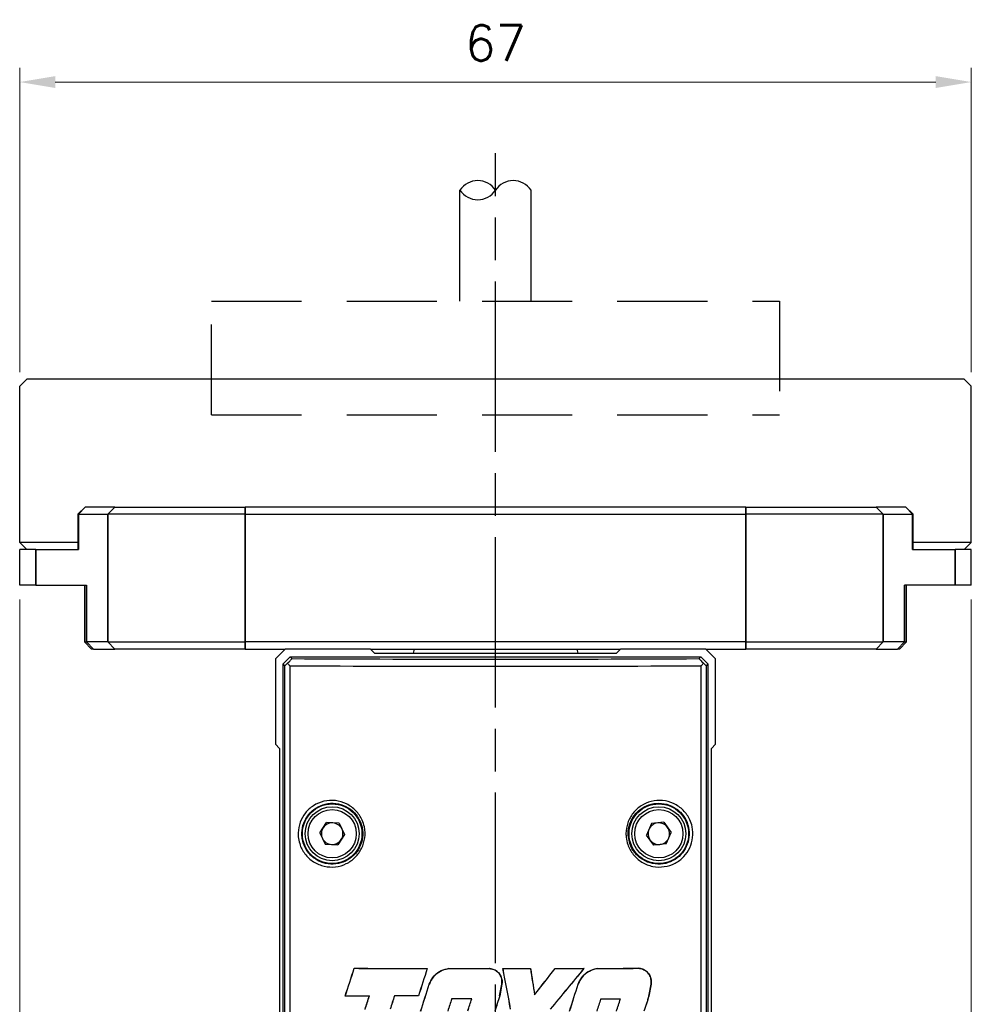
# Model space of a CAD drawing. Header units: millimetres. Extents: x 399 to 6076, y -1991 to 1602.
# Tile 89 of 256: x 4781 to 4848, y -1092 to -1023. Entities that reach past the tile are written whole.
import ezdxf

# ---------------------------------------------------------------- set-up
doc = ezdxf.new("R2010")
doc.units = ezdxf.units.MM
doc.linetypes.add('AM_ISO08W050', pattern=[18, 12, -1.5, 3, -1.5])
doc.linetypes.add('HIDDEN', pattern=[9.525, 6.35, -3.175])
for name, color, linetype, lineweight in [('AM_5', 3, 'Continuous', 25), ('AM_7', 4, 'AM_ISO08W050', 25), ('可見 (ISO)', 7, 'Continuous', 25), ('窄部可見 (ISO)', 7, 'Continuous', 35)]:
    doc.layers.add(name, color=color, linetype=linetype, lineweight=lineweight)
doc.layers.add('S20', color=7, linetype='Continuous')
doc.styles.add('尺寸標註', font='romans.shx', dxfattribs={"bigfont": 'CHINESET.SHX'})
doc.dimstyles.new('CNS1$0', dxfattribs={"dimtxt": 2.5, "dimasz": 2.5, "dimexe": 1, "dimexo": 1, "dimgap": 1.5, "dimtad": 1, "dimtoh": 1, "dimdec": 1, "dimdsep": 46, "dimtxsty": '尺寸標註', "dimcen": 0, "dimclrd": 2, "dimclre": 2, "dimclrt": 1, "dimadec": 0, "dimazin": 2, "dimtp": 0.1, "dimtm": 0.1, "dimtfac": 0.71, "dimtdec": 1, "dimtmove": 0, "dimatfit": 0, "dimfxl": 0, "dimlwd": 13, "dimlwe": 13, "dimarcsym": 0})

# ---------------------------------------------------------------- blocks, each defined once
blk = doc.blocks.new('*D351')
at = {"layer": 'AM_5', "color": 2, "lineweight": 13}
for p, q in [((4780.655, -1047.644), (4780.655, -1026.222)), ((4847.655, -1047.644), (4847.655, -1026.222)), ((4783.155, -1027.222), (4845.155, -1027.222))]:
    blk.add_line(p, q, dxfattribs=at)
at = {"layer": 'AM_5', "color": 2}
for points in [[(4783.155, -1026.805), (4783.155, -1027.638), (4780.655, -1027.222)], [(4845.155, -1026.805), (4845.155, -1027.638), (4847.655, -1027.222)]]:
    blk.add_solid(points, dxfattribs=at)
at = {"layer": 'Defpoints', "color": 0}
for p in [(4847.655, -1027.222), (4780.655, -1048.644), (4847.655, -1048.644)]:
    blk.add_point(p, dxfattribs=at)
at = {"layer": 'AM_5', "color": 1, "insert": (4814.155, -1024.472), "char_height": 2.5, "attachment_point": 5, "style": '尺寸標註'}
blk.add_mtext('67', dxfattribs=at)
blk = doc.blocks.new('*D352')
at = {"layer": 'AM_5', "color": 2, "lineweight": 13}
for p, q in [((4780.655, -1063.644), (4780.655, -1161.48)), ((4847.655, -1063.644), (4847.655, -1161.48)), ((4783.155, -1160.48), (4845.155, -1160.48))]:
    blk.add_line(p, q, dxfattribs=at)
at = {"layer": 'AM_5', "color": 2}
for points in [[(4783.155, -1160.063), (4783.155, -1160.897), (4780.655, -1160.48)], [(4845.155, -1160.063), (4845.155, -1160.897), (4847.655, -1160.48)]]:
    blk.add_solid(points, dxfattribs=at)
at = {"layer": 'Defpoints', "color": 0}
for p in [(4780.655, -1062.644), (4847.655, -1062.644), (4847.655, -1160.48)]:
    blk.add_point(p, dxfattribs=at)
at = {"layer": 'AM_5', "color": 1, "insert": (4814.155, -1157.73), "char_height": 2.5, "attachment_point": 5, "style": '尺寸標註'}
blk.add_mtext('67', dxfattribs=at)
blk = doc.blocks.new('S20-左視-02')
at = {"layer": 'S20', "linetype": 'Continuous', "lineweight": 25}
for p, q in [((-14.803, 31.289), (-15.5, 30.592)), ((-8.803, 31.289), (-14.803, 31.289)), ((-8.503, 30.989), (-8.803, 31.289)), ((8.803, 31.289), (8.503, 30.989)), ((14.803, 31.289), (8.803, 31.289)), ((15.5, 30.592), (14.803, 31.289)), ((-15.5, 30.592), (-15.5, 24.592)), ((-14.95, 30.239), (-14.45, 30.739)), ((-14.45, 30.739), (14.45, 30.739)), ((-14.45, 30.739), (-14.329, 30.618)), ((8.503, 30.989), (-8.503, 30.989)), ((14.329, 30.618), (14.45, 30.739)), ((14.45, 30.739), (14.95, 30.239)), ((15.5, 24.592), (15.5, 30.592)), ((-14.829, 30.118), (-14.95, 30.239)), ((-14.95, -17.211), (-14.95, 30.239)), ((-14.829, -17.09), (-14.829, 30.118)), ((-14.487, 30.118), (-14.487, -17.09)), ((14.487, -17.09), (14.487, 30.118)), ((14.95, 30.239), (14.829, 30.118)), ((14.829, 30.118), (14.829, -17.09)), ((14.95, 30.239), (14.95, -17.211)), ((-15.5, 24.592), (-15.2, 24.292)), ((-15.2, 24.292), (-15.2, 4.639)), ((15.2, 24.292), (15.5, 24.592)), ((15.2, 4.639), (15.2, 24.292)), ((-12.376, 18.341), (-11.893, 19.074)), ((-11.017, 19.022), (-11.893, 19.074)), ((-11.017, 19.022), (-10.624, 18.238)), ((10.982, 18.998), (10.628, 18.195)), ((11.854, 19.092), (10.982, 18.998)), ((11.854, 19.092), (12.372, 18.384)), ((-12.376, 18.341), (-11.983, 17.557)), ((-10.624, 18.238), (-11.107, 17.505)), ((11.146, 17.487), (10.628, 18.195)), ((12.018, 17.581), (12.372, 18.384)), ((-11.983, 17.557), (-11.107, 17.505)), ((12.018, 17.581), (11.146, 17.487)), ((-9.946, 8.815), (-9.943, 8.812)), ((-4.8, 8.8), (-4.805, 8.797)), ((-3.29, 8.798), (-3.289, 8.795)), ((-0.431, 8.796), (-0.431, 8.793)), ((0.528, 8.796), (0.532, 8.793)), ((2.467, 8.797), (2.464, 8.794)), ((4.196, 8.799), (4.197, 8.796)), ((6.233, 8.804), (6.226, 8.8)), ((7.194, 8.806), (7.194, 8.802)), ((10.054, 8.816), (10.054, 8.812)), ((-4.662, 7.69), (-4.659, 7.689)), ((0.291, 6.865), (0.445, 7.695)), ((0.449, 7.695), (0.295, 6.864)), ((0.449, 7.695), (0.445, 7.695)), ((5.82, 7.691), (5.823, 7.689)), ((10.797, 6.859), (10.953, 7.692)), ((10.956, 7.692), (10.801, 6.858)), ((10.956, 7.692), (10.953, 7.692)), ((2.749, 6.946), (2.747, 6.938)), ((-10.584, 6.854), (-10.58, 6.858)), ((-8.884, 6.861), (-8.879, 6.864)), ((-7.113, 6.866), (-7.115, 6.87)), ((-5.425, 6.87), (-5.427, 6.874)), ((-3.084, 6.654), (-3.087, 6.657)), ((-1.678, 6.655), (-1.673, 6.659)), ((0.295, 6.864), (0.291, 6.865)), ((7.406, 6.645), (7.404, 6.649)), ((8.787, 6.641), (8.792, 6.644)), ((10.801, 6.858), (10.797, 6.859))]:
    blk.add_line(p, q, dxfattribs=at)
for centre, radius in [((-11.5, 18.289), 2.1), ((-11.5, 18.289), 1.9), ((11.5, 18.289), 2.1), ((11.5, 18.289), 1.9), ((-11.5, 18.289), 1.7), ((11.5, 18.289), 1.7)]:
    blk.add_circle(centre, radius, dxfattribs=at)
for centre, start, end in [((-11.5, 18.289), 86.62026, 146.62026), ((-11.5, 18.289), 26.62026, 86.62026), ((11.5, 18.289), 96.18126, 156.18126), ((11.5, 18.289), 36.18126, 96.18126), ((11.5, 18.289), 336.18126, 36.18126), ((-11.5, 18.289), 146.62026, 206.62026), ((-11.5, 18.289), 326.62026, 26.62026), ((11.5, 18.289), 156.18126, 216.18126), ((-11.5, 18.289), 206.62026, 266.62026), ((-11.5, 18.289), 266.62026, 326.62026), ((11.5, 18.289), 216.18126, 276.18126), ((11.5, 18.289), 276.18126, 336.18126)]:
    blk.add_arc(centre, 0.76, start, end, dxfattribs=at)
for centre, major_axis, ratio, start_param, end_param in [((0, 31.368), (45.25, 0), 0.017455, 4.390184, 5.034597), ((-14.329, 30.618), (0.5, 0.5), 0.017452, 3.14159, 4.018609), ((0, 30.868), (45.75, 0), 0.017264, 4.390177, 5.034601), ((14.329, 30.619), (-0.5, 0.5), 0.017447, 2.264531, 3.141601), ((0, 42.004), (45.744, 141.072), 0.005384, 4.462316, 4.476645), ((0, 42.004), (45.944, 141.688), 0.005384, 4.463462, 4.477672), ((0, 9.595), (45.75, 0), 0.017455, 4.493247, 4.607284), ((0, 9.595), (45.95, 0), 0.017455, 4.494274, 4.607638), ((0, 21.024), (45.944, 141.688), 0.005384, 1.658945, 1.672579), ((0, 21.024), (45.744, 141.072), 0.005384, 1.659299, 1.673043), ((0, 9.595), (45.75, 0), 0.017455, 4.640421, 4.702966), ((0, 9.595), (45.95, 0), 0.017455, 4.64074, 4.703005), ((0, 9.595), (45.75, 0), 0.017455, 4.723922, 4.766329), ((0, 7.273), (-45.743, 244.773), 0.003206, 4.706339, 4.718013), ((0, 9.595), (45.95, 0), 0.017455, 4.723963, 4.766029), ((0, 7.273), (-45.943, 245.843), 0.003206, 4.706376, 4.717971), ((0, 30.271), (-45.943, 301.508), 0.002629, 1.64169, 1.647863), ((0, 30.271), (-45.743, 300.196), 0.002629, 1.641991, 1.648173), ((0, 4.725), (45.946, 58.772), 0.01075, 4.75845, 4.79011), ((0, 4.725), (45.746, 58.516), 0.01075, 4.758761, 4.790474), ((0, 0.027), (45.946, 55.561), 0.011124, 1.421435, 1.473379), ((0, 0.027), (45.746, 55.319), 0.011124, 1.420671, 1.472975), ((0, 9.595), (45.75, 0), 0.017455, 4.804225, 4.849063), ((0, 9.595), (45.95, 0), 0.017455, 4.803861, 4.848299), ((0, 9.595), (45.75, 0), 0.017455, 4.870294, 4.93395), ((0, 9.595), (45.95, 0), 0.017455, 4.869606, 4.932967), ((0, 24.775), (45.744, 142.233), 0.005344, 4.580314, 4.593694), ((0, 24.775), (45.944, 142.854), 0.005344, 4.580925, 4.594213), ((0, -7.814), (45.744, 142.233), 0.005344, 4.809988, 4.823334), ((0, -7.814), (45.944, 142.854), 0.005344, 4.809594, 4.822849), ((0, 6.077), (45.75, 0), 0.017455, 1.766226, 1.804267), ((0, 6.077), (45.95, 0), 0.017455, 1.765256, 1.803121), ((0, 37.034), (45.744, 142.233), 0.005344, 4.493591, 4.500344), ((0, 37.034), (45.944, 142.854), 0.005344, 4.494592, 4.501314), ((0, 26.399), (45.944, 142.854), 0.005344, 1.709655, 1.716284), ((0, 26.399), (45.744, 142.233), 0.005344, 1.710283, 1.716942), ((0, 6.077), (45.95, 0), 0.017455, 1.689181, 1.72627), ((0, 6.077), (45.75, 0), 0.017455, 1.689645, 1.726898), ((0, 13.64), (45.944, 142.854), 0.005344, 1.621413, 1.627362), ((0, 13.64), (45.744, 142.233), 0.005344, 1.621652, 1.627626), ((0, 5.857), (45.95, 0), 0.017455, 1.607208, 1.638028), ((0, 5.857), (45.75, 0), 0.017455, 1.607472, 1.638267), ((0, 14.476), (45.744, 142.233), 0.005344, 4.653122, 4.659098), ((0, 14.476), (45.944, 142.854), 0.005344, 4.653413, 4.659362), ((0, 3.34), (45.944, 142.854), 0.005344, 1.547839, 1.555218), ((0, 3.34), (45.744, 142.233), 0.005344, 1.547738, 1.555167), ((0, -18.949), (45.944, 142.854), 0.005344, 1.392351, 1.398378), ((0, -18.949), (45.744, 142.233), 0.005344, 1.39158, 1.397634), ((0, 5.857), (45.95, 0), 0.017455, 1.378271, 1.408966), ((0, 5.857), (45.75, 0), 0.017455, 1.377527, 1.408195), ((0, -18.114), (45.744, 142.233), 0.005344, 4.882996, 4.889043), ((0, -18.114), (45.944, 142.854), 0.005344, 4.882279, 4.888299), ((0, -29.249), (45.944, 142.854), 0.005344, 1.316983, 1.324708), ((0, -29.249), (45.744, 142.233), 0.005344, 1.315848, 1.323628)]:
    blk.add_ellipse(centre, major_axis=major_axis, ratio=ratio, start_param=start_param, end_param=end_param, dxfattribs=at)
for points, knots in [([(-14.642, 30.292), (-14.598, 30.336), (-14.52, 30.414), (-14.424, 30.513), (-14.362, 30.578), (-14.331, 30.612), (-14.33, 30.617), (-14.329, 30.618)], [0, 0, 0, 0, 0.282594, 0.505693, 0.687422, 0.869705, 1, 1, 1, 1]), ([(14.329, 30.618), (14.331, 30.615), (14.334, 30.609), (14.374, 30.565), (14.442, 30.495), (14.534, 30.4), (14.607, 30.328), (14.642, 30.292)], [0, 0, 0, 0, 0.178805, 0.358158, 0.529881, 0.770249, 1, 1, 1, 1]), ([(-14.487, 30.118), (-14.488, 30.12), (-14.544, 30.178), (-14.593, 30.235), (-14.642, 30.292)], [0, 0, 0, 0, 0.018189, 1, 1, 1, 1]), ([(14.487, 30.118), (14.488, 30.12), (14.544, 30.178), (14.593, 30.235), (14.642, 30.292)], [0, 0, 0, 0, 0.018191, 1, 1, 1, 1]), ([(-13.883, 18.061), (-13.889, 18.161), (-13.909, 18.512), (-13.785, 19.117), (-13.407, 19.785), (-12.826, 20.305), (-12.088, 20.617), (-11.268, 20.667), (-10.471, 20.432), (-9.804, 19.942), (-9.402, 19.344), (-9.189, 18.682), (-9.161, 17.986), (-9.39, 17.233), (-9.85, 16.595), (-10.496, 16.139), (-11.264, 15.915), (-12.075, 15.958), (-12.838, 16.275), (-13.446, 16.836), (-13.788, 17.475), (-13.857, 17.902), (-13.883, 18.061)], [0, 0, 0, 0, 0.020071, 0.070535, 0.121149, 0.173488, 0.22813, 0.284404, 0.340845, 0.396173, 0.449949, 0.483399, 0.535085, 0.586787, 0.638698, 0.691384, 0.745301, 0.800646, 0.857028, 0.91326, 0.967791, 1, 1, 1, 1]), ([(-13.623, 18.081), (-13.6, 17.936), (-13.538, 17.549), (-13.348, 17.193), (-13.05, 16.797), (-12.671, 16.447), (-11.978, 16.157), (-11.24, 16.118), (-10.54, 16.322), (-9.951, 16.739), (-9.531, 17.323), (-9.323, 18.012), (-9.348, 18.648), (-9.543, 19.254), (-9.909, 19.802), (-10.517, 20.25), (-11.243, 20.464), (-11.99, 20.418), (-12.661, 20.133), (-13.19, 19.657), (-13.534, 19.046), (-13.647, 18.493), (-13.628, 18.172), (-13.623, 18.081)], [0, 0, 0, 0, 0.03217, 0.0858, 0.086693, 0.142968, 0.199422, 0.254819, 0.308746, 0.361409, 0.413286, 0.464955, 0.516611, 0.55004, 0.60378, 0.659083, 0.715534, 0.771862, 0.826574, 0.878955, 0.929555, 0.979958, 1, 1, 1, 1]), ([(9.199, 18.043), (9.193, 18.127), (9.168, 18.469), (9.276, 19.073), (9.653, 19.763), (10.236, 20.294), (10.967, 20.61), (11.772, 20.669), (12.564, 20.453), (13.243, 19.978), (13.663, 19.375), (13.886, 18.71), (13.92, 18.021), (13.711, 17.283), (13.277, 16.646), (12.652, 16.173), (11.885, 15.923), (11.06, 15.944), (10.285, 16.248), (9.669, 16.794), (9.306, 17.43), (9.229, 17.868), (9.199, 18.043)], [0, 0, 0, 0, 0.016927, 0.06865, 0.120407, 0.172743, 0.226156, 0.280973, 0.337063, 0.393533, 0.448862, 0.483568, 0.533984, 0.584408, 0.635338, 0.688254, 0.743418, 0.799884, 0.856136, 0.911078, 0.964488, 1, 1, 1, 1]), ([(9.357, 18.064), (9.385, 17.904), (9.454, 17.506), (9.661, 17.144), (9.964, 16.761), (10.348, 16.421), (11.053, 16.144), (11.805, 16.125), (12.503, 16.354), (13.072, 16.786), (13.467, 17.369), (13.657, 18.044), (13.626, 18.674), (13.423, 19.282), (13.04, 19.834), (12.423, 20.269), (11.702, 20.466), (10.969, 20.412), (10.303, 20.123), (9.771, 19.637), (9.428, 19.006), (9.329, 18.453), (9.352, 18.141), (9.357, 18.064)], [0, 0, 0, 0, 0.03549, 0.0884, 0.088872, 0.143784, 0.200036, 0.256546, 0.311781, 0.364751, 0.415682, 0.466054, 0.516399, 0.551074, 0.606406, 0.662938, 0.719098, 0.773952, 0.827361, 0.879667, 0.93139, 0.983082, 1, 1, 1, 1]), ([(-4.662, 7.69), (-4.587, 7.855), (-4.433, 8.191), (-4.009, 8.567), (-3.602, 8.749), (-3.354, 8.788), (-3.29, 8.798)], [0, 0, 0, 0, 0.290742, 0.592386, 0.895114, 1, 1, 1, 1]), ([(-3.289, 8.795), (-3.472, 8.754), (-3.839, 8.672), (-4.298, 8.327), (-4.551, 7.969), (-4.638, 7.742), (-4.659, 7.689)], [0, 0, 0, 0, 0.301503, 0.604967, 0.908191, 1, 1, 1, 1]), ([(-0.431, 8.796), (-0.327, 8.781), (-0.118, 8.751), (0.155, 8.578), (0.358, 8.331), (0.466, 8.029), (0.469, 7.809), (0.45, 7.7), (0.449, 7.695)], [0, 0, 0, 0, 0.197187, 0.395307, 0.593419, 0.791518, 0.989585, 1, 1, 1, 1]), ([(0.445, 7.695), (0.454, 7.791), (0.471, 7.992), (0.375, 8.289), (0.186, 8.546), (-0.078, 8.725), (-0.298, 8.785), (-0.417, 8.792), (-0.431, 8.793)], [0, 0, 0, 0, 0.180848, 0.3788514, 0.5768662, 0.7749136, 0.9729773, 1, 1, 1, 1]), ([(5.82, 7.691), (5.895, 7.856), (6.048, 8.193), (6.471, 8.57), (6.879, 8.755), (7.128, 8.795), (7.194, 8.806)], [0, 0, 0, 0, 0.289182, 0.589578, 0.89176, 1, 1, 1, 1]), ([(7.194, 8.802), (7.011, 8.761), (6.642, 8.677), (6.181, 8.327), (5.928, 7.966), (5.842, 7.74), (5.823, 7.689)], [0, 0, 0, 0, 0.303737, 0.609798, 0.913327, 1, 1, 1, 1]), ([(10.054, 8.816), (10.162, 8.8), (10.38, 8.77), (10.664, 8.587), (10.87, 8.328), (10.982, 8.013), (10.965, 7.798), (10.956, 7.692)], [0, 0, 0, 0, 0.203218, 0.4077, 0.609803, 0.806531, 1, 1, 1, 1]), ([(10.953, 7.692), (10.961, 7.788), (10.979, 7.989), (10.885, 8.286), (10.703, 8.544), (10.442, 8.731), (10.211, 8.802), (10.079, 8.81), (10.054, 8.812)], [0, 0, 0, 0, 0.175422, 0.365355, 0.556385, 0.751831, 0.952556, 1, 1, 1, 1])]:
    blk.add_open_spline(points, degree=3, knots=knots, dxfattribs=at)

msp = doc.modelspace()

# ---------------------------------------------------------------- linework, layer by layer
at = {"color": 7, "linetype": 'HIDDEN'}
for p, q in [((4794.155, -1050.644), (4794.155, -1042.644)), ((4794.155, -1042.644), (4834.155, -1042.644)), ((4834.155, -1042.644), (4834.155, -1050.644)), ((4794.155, -1050.644), (4834.155, -1050.644))]:
    msp.add_line(p, q, dxfattribs=at)
for centre, start, end in [((4812.905, -1035.663), 33.55731, 146.44269), ((4815.405, -1035.663), 33.55731, 146.44269), ((4812.905, -1034.004), 213.55731, 326.44269)]:
    msp.add_arc(centre, 1.5, start, end)
at = {"layer": 'AM_7'}
msp.add_line((4814.155, -1125.254), (4814.155, -1032.223), dxfattribs=at)
at = {"layer": '可見 (ISO)'}
for p, q in [((4811.655, -1042.644), (4811.655, -1034.833)), ((4816.655, -1042.644), (4816.655, -1034.833)), ((4781.155, -1048.144), (4780.655, -1048.644)), ((4847.155, -1048.144), (4781.155, -1048.144)), ((4847.155, -1048.144), (4847.655, -1048.644)), ((4780.655, -1059.644), (4780.655, -1048.644)), ((4847.655, -1059.644), (4847.655, -1048.644)), ((4785.258, -1057.144), (4784.758, -1057.644)), ((4785.258, -1057.144), (4785.276, -1057.144)), ((4787.348, -1057.144), (4785.276, -1057.144)), ((4787.348, -1057.144), (4796.525, -1057.144)), ((4831.785, -1057.144), (4796.525, -1057.144)), ((4831.785, -1057.144), (4840.962, -1057.144)), ((4843.035, -1057.144), (4840.962, -1057.144)), ((4843.035, -1057.144), (4843.052, -1057.144)), ((4843.052, -1057.144), (4843.552, -1057.644)), ((4784.793, -1057.644), (4784.758, -1057.644)), ((4784.758, -1057.644), (4784.758, -1060.144)), ((4784.793, -1057.644), (4786.866, -1057.644)), ((4796.525, -1057.644), (4786.866, -1057.644)), ((4796.525, -1057.644), (4831.785, -1057.644)), ((4841.445, -1057.644), (4831.785, -1057.644)), ((4841.445, -1057.644), (4843.518, -1057.644)), ((4843.552, -1057.644), (4843.518, -1057.644)), ((4843.552, -1060.144), (4843.552, -1057.644)), ((4784.758, -1059.644), (4780.655, -1059.644)), ((4781.155, -1060.144), (4780.655, -1059.644)), ((4847.655, -1059.644), (4843.552, -1059.644)), ((4847.155, -1060.144), (4847.655, -1059.644)), ((4781.797, -1060.144), (4780.655, -1060.144)), ((4780.655, -1062.644), (4780.655, -1060.144)), ((4781.797, -1060.144), (4784.793, -1060.144)), ((4843.518, -1060.144), (4846.514, -1060.144)), ((4847.655, -1060.144), (4846.514, -1060.144)), ((4847.655, -1062.644), (4847.655, -1060.144)), ((4781.797, -1062.644), (4780.655, -1062.644)), ((4781.797, -1062.644), (4785.358, -1062.644)), ((4785.222, -1062.644), (4785.222, -1066.644)), ((4846.514, -1062.644), (4842.952, -1062.644)), ((4843.088, -1066.644), (4843.088, -1062.644)), ((4847.655, -1062.644), (4846.514, -1062.644)), ((4785.222, -1066.644), (4785.358, -1066.644)), ((4785.722, -1067.144), (4785.222, -1066.644)), ((4786.866, -1066.644), (4785.358, -1066.644)), ((4786.866, -1066.644), (4796.525, -1066.644)), ((4831.785, -1066.644), (4796.525, -1066.644)), ((4831.785, -1066.644), (4841.445, -1066.644)), ((4842.952, -1066.644), (4841.445, -1066.644)), ((4842.588, -1067.144), (4843.088, -1066.644)), ((4842.952, -1066.644), (4843.088, -1066.644)), ((4785.841, -1067.144), (4785.722, -1067.144)), ((4785.841, -1067.144), (4787.348, -1067.144)), ((4796.525, -1067.144), (4787.348, -1067.144)), ((4796.525, -1067.144), (4799.352, -1067.144)), ((4805.352, -1067.144), (4822.958, -1067.144)), ((4808.42, -1067.144), (4808.353, -1067.444)), ((4819.89, -1067.144), (4819.957, -1067.444)), ((4828.958, -1067.144), (4831.785, -1067.144)), ((4840.962, -1067.144), (4831.785, -1067.144)), ((4840.962, -1067.144), (4842.469, -1067.144)), ((4842.588, -1067.144), (4842.469, -1067.144))]:
    msp.add_line(p, q, dxfattribs=at)
at = {"layer": '窄部可見 (ISO)'}
for p, q in [((4784.793, -1057.644), (4785.276, -1057.144)), ((4786.866, -1057.644), (4787.348, -1057.144)), ((4796.525, -1057.644), (4796.525, -1057.144)), ((4831.785, -1057.644), (4831.785, -1057.144)), ((4841.445, -1057.644), (4840.962, -1057.144)), ((4843.518, -1057.644), (4843.035, -1057.144)), ((4784.793, -1060.144), (4784.793, -1057.644)), ((4786.866, -1057.644), (4786.866, -1066.644)), ((4796.525, -1066.644), (4796.525, -1057.644)), ((4831.785, -1057.644), (4831.785, -1066.644)), ((4841.445, -1066.644), (4841.445, -1057.644)), ((4843.518, -1057.644), (4843.518, -1060.144)), ((4781.797, -1062.644), (4781.797, -1060.144)), ((4846.514, -1062.644), (4846.514, -1060.144)), ((4785.358, -1066.644), (4785.358, -1062.644)), ((4842.952, -1062.644), (4842.952, -1066.644)), ((4785.358, -1066.644), (4785.841, -1067.144)), ((4786.866, -1066.644), (4787.348, -1067.144)), ((4796.525, -1066.644), (4796.525, -1067.144)), ((4831.785, -1066.644), (4831.785, -1067.144)), ((4841.445, -1066.644), (4840.962, -1067.144)), ((4842.952, -1066.644), (4842.469, -1067.144))]:
    msp.add_line(p, q, dxfattribs=at)

# ---------------------------------------------------------------- block references
at = {"layer": 'S20'}
msp.add_blockref('S20-左視-02', (4814.155, -1098.434), dxfattribs=at)

# ---------------------------------------------------------------- dimensions: what is measured, and where the dimension line sits
at = {"layer": 'AM_5'}
for base, p1, p2, picture, middle in [((4847.655, -1027.222), (4780.655, -1048.644), (4847.655, -1048.644), '*D351', (4814.155, -1024.472)), ((4847.655, -1160.48), (4780.655, -1062.644), (4847.655, -1062.644), '*D352', (4814.155, -1157.73))]:
    dim = msp.add_linear_dim(base=base, p1=p1, p2=p2, dimstyle='CNS1$0', override={"dimfxl": 4, "dimarcsym": 1}, dxfattribs=at)
    dim.commit()
    dim.dimension.update_dxf_attribs({"geometry": picture, "text_midpoint": middle})

doc.saveas('drawing.dxf')
